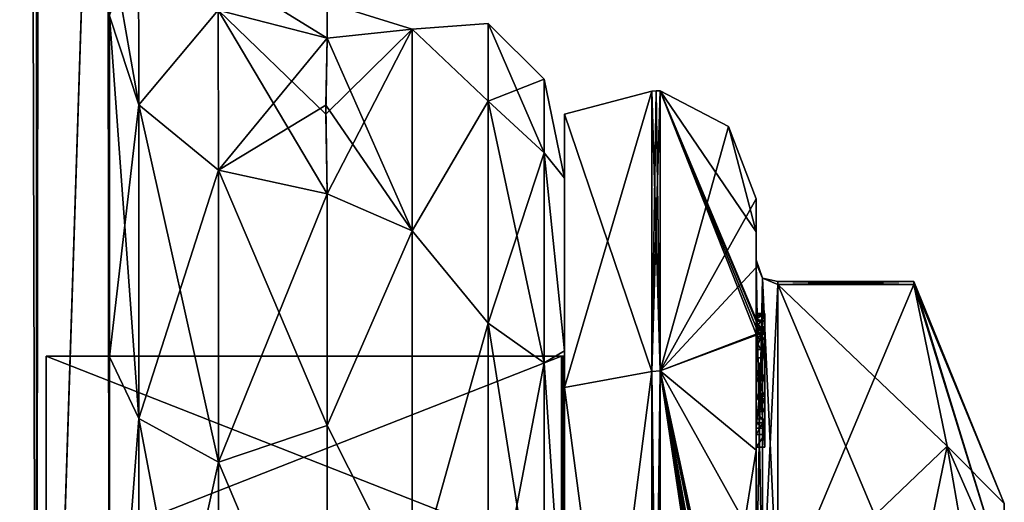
# Model space of a CAD drawing. Extents: x -23 to 470, y -2000 to 0.
# Tile 94 of 246: x 447 to 470, y -1959 to -1948. Entities that reach past the tile are written whole.
import ezdxf

# ---------------------------------------------------------------- set-up
doc = ezdxf.new("R2010")
doc.units = 0
doc.header["$LTSCALE"] = 68.916985
for name, color, linetype in [('585', 7, 'CONTINUOUS'), ('587', 7, 'CONTINUOUS'), ('589', 7, 'CONTINUOUS'), ('595', 7, 'CONTINUOUS'), ('599', 7, 'CONTINUOUS'), ('627', 7, 'CONTINUOUS'), ('628', 7, 'CONTINUOUS'), ('629', 7, 'CONTINUOUS'), ('630', 7, 'CONTINUOUS'), ('642', 7, 'CONTINUOUS'), ('648', 7, 'CONTINUOUS'), ('726', 7, 'CONTINUOUS'), ('727', 7, 'CONTINUOUS'), ('728', 7, 'CONTINUOUS'), ('729', 7, 'CONTINUOUS'), ('730', 7, 'CONTINUOUS'), ('731', 7, 'CONTINUOUS'), ('732', 7, 'CONTINUOUS'), ('733', 7, 'CONTINUOUS'), ('734', 7, 'CONTINUOUS'), ('735', 7, 'CONTINUOUS'), ('736', 7, 'CONTINUOUS'), ('737', 7, 'CONTINUOUS'), ('738', 7, 'CONTINUOUS'), ('739', 7, 'CONTINUOUS'), ('740', 7, 'CONTINUOUS'), ('742', 7, 'CONTINUOUS'), ('792', 7, 'CONTINUOUS'), ('793', 7, 'CONTINUOUS'), ('794', 7, 'CONTINUOUS'), ('795', 7, 'CONTINUOUS'), ('796', 7, 'CONTINUOUS'), ('797', 7, 'CONTINUOUS'), ('798', 7, 'CONTINUOUS'), ('799', 7, 'CONTINUOUS'), ('801', 7, 'CONTINUOUS'), ('802', 7, 'CONTINUOUS'), ('806', 7, 'CONTINUOUS'), ('807', 7, 'CONTINUOUS'), ('808', 7, 'CONTINUOUS'), ('809', 7, 'CONTINUOUS'), ('810', 7, 'CONTINUOUS'), ('811', 7, 'CONTINUOUS'), ('812', 7, 'CONTINUOUS'), ('895', 7, 'CONTINUOUS'), ('901', 7, 'CONTINUOUS')]:
    doc.layers.add(name, color=color, linetype=linetype)

msp = doc.modelspace()

# ---------------------------------------------------------------- linework, layer by layer
at = {"layer": '585', "linetype": 'CONTINUOUS'}
for points in [[(449.55, -1982.865, 81.431), (449.55, -1983.734, 81), (449.55, -1928.15, 82), (449.55, -1982.865, 81.431)], [(449.55, -1928.15, 82), (449.55, -1983.734, 81), (449.55, -1936.979, 79.993), (449.55, -1928.15, 82)], [(449.55, -1980, 82), (449.55, -1982.865, 81.431), (449.55, -1928.15, 82), (449.55, -1980, 82)], [(449.55, -1928.15, -82), (449.55, -1936.98, -79.992), (449.55, -1980, -82), (449.55, -1928.15, -82)], [(449.55, -1936.812, 39.073), (449.55, -1936.98, 43.008), (449.55, -1977.313, 28.505), (449.55, -1936.812, 39.073)], [(449.55, -1943.908, 33.613), (449.55, -1936.812, 39.073), (449.55, -1977.313, 28.505), (449.55, -1943.908, 33.613)], [(449.55, -1936.812, -39.073), (449.55, -1943.908, -33.613), (449.55, -1987.5, -74.5), (449.55, -1936.812, -39.073)], [(449.55, -1936.979, -43.007), (449.55, -1936.812, -39.073), (449.55, -1987.5, -74.5), (449.55, -1936.979, -43.007)], [(449.55, -1986.933, 77.36), (449.55, -1987.5, 74.5), (449.55, -1936.979, 79.993), (449.55, -1986.933, 77.36)], [(449.55, -1936.979, 79.993), (449.55, -1987.5, 74.5), (449.55, -1944.159, 74.304), (449.55, -1936.979, 79.993)], [(449.55, -1986.5, 78.234), (449.55, -1986.933, 77.36), (449.55, -1936.979, 79.993), (449.55, -1986.5, 78.234)], [(449.55, -1985.305, 79.801), (449.55, -1986.5, 78.234), (449.55, -1936.979, 79.993), (449.55, -1985.305, 79.801)], [(449.55, -1983.734, 81), (449.55, -1985.305, 79.801), (449.55, -1936.979, 79.993), (449.55, -1983.734, 81)], [(449.55, -1944.159, -48.696), (449.55, -1936.979, -43.007), (449.55, -1987.5, -74.5), (449.55, -1944.159, -48.696)], [(449.55, -1936.98, 43.008), (449.55, -1944.16, 48.698), (449.55, -1977.313, 28.505), (449.55, -1936.98, 43.008)], [(449.55, -1936.98, -79.992), (449.55, -1944.16, -74.302), (449.55, -1985.305, -79.801), (449.55, -1936.98, -79.992)], [(449.55, -1980, -82), (449.55, -1936.98, -79.992), (449.55, -1982.865, -81.431), (449.55, -1980, -82)], [(449.55, -1982.865, -81.431), (449.55, -1936.98, -79.992), (449.55, -1983.734, -81), (449.55, -1982.865, -81.431)], [(449.55, -1983.734, -81), (449.55, -1936.98, -79.992), (449.55, -1985.305, -79.801), (449.55, -1983.734, -81)], [(449.55, -1947.989, 25.648), (449.55, -1943.908, 33.613), (449.55, -1966.313, 28.431), (449.55, -1947.989, 25.648)], [(449.55, -1966.313, 28.431), (449.55, -1943.908, 33.613), (449.55, -1977.313, 28.505), (449.55, -1966.313, 28.431)], [(449.55, -1943.908, -33.613), (449.55, -1947.99, -25.647), (449.55, -1966.313, -28.431), (449.55, -1943.908, -33.613)], [(449.55, -1987.5, -74.5), (449.55, -1943.908, -33.613), (449.55, -1977.313, -28.505), (449.55, -1987.5, -74.5)], [(449.55, -1977.313, -28.505), (449.55, -1943.908, -33.613), (449.55, -1966.313, -28.431), (449.55, -1977.313, -28.505)], [(449.55, -1987.5, 74.5), (449.55, -1987.5, 24.51), (449.55, -1944.159, 74.304), (449.55, -1987.5, 74.5)], [(449.55, -1944.159, 74.304), (449.55, -1987.5, 24.51), (449.55, -1948.128, 66.083), (449.55, -1944.159, 74.304)], [(449.55, -1948.128, -56.917), (449.55, -1944.159, -48.696), (449.55, -1987.5, -74.5), (449.55, -1948.128, -56.917)], [(449.55, -1948.129, 56.92), (449.55, -1987.5, 24.51), (449.55, -1944.16, 48.698), (449.55, -1948.129, 56.92)], [(449.55, -1944.16, 48.698), (449.55, -1987.5, 24.51), (449.55, -1977.313, 28.505), (449.55, -1944.16, 48.698)], [(449.55, -1944.16, -74.302), (449.55, -1948.129, -66.08), (449.55, -1987.5, -74.5), (449.55, -1944.16, -74.302)], [(449.55, -1985.305, -79.801), (449.55, -1944.16, -74.302), (449.55, -1986.5, -78.234), (449.55, -1985.305, -79.801)], [(449.55, -1986.5, -78.234), (449.55, -1944.16, -74.302), (449.55, -1986.933, -77.36), (449.55, -1986.5, -78.234)], [(449.55, -1986.933, -77.36), (449.55, -1944.16, -74.302), (449.55, -1987.5, -74.5), (449.55, -1986.933, -77.36)], [(449.55, -1948.296, 16.707), (449.55, -1947.989, 25.648), (449.55, -1956.131, 24.267), (449.55, -1948.296, 16.707)], [(449.55, -1956.131, 24.267), (449.55, -1947.989, 25.648), (449.55, -1966.313, 28.431), (449.55, -1956.131, 24.267)], [(449.55, -1947.99, -25.647), (449.55, -1948.296, -16.707), (449.55, -1956.132, -24.267), (449.55, -1947.99, -25.647)], [(449.55, -1966.313, -28.431), (449.55, -1947.99, -25.647), (449.55, -1956.132, -24.267), (449.55, -1966.313, -28.431)], [(449.55, -1948.128, 66.083), (449.55, -1987.5, 24.51), (449.55, -1948.129, 56.92), (449.55, -1948.128, 66.083)], [(449.55, -1948.129, -66.08), (449.55, -1948.128, -56.917), (449.55, -1987.5, -74.5), (449.55, -1948.129, -66.08)]]:
    msp.add_3dface(points, dxfattribs=at)
at = {"layer": '587', "linetype": 'CONTINUOUS'}
for points in [[(460, -1952.022, 4.582), (460, -1955.991, 12.803), (460, -1991.978, 4.581), (460, -1952.022, 4.582)], [(460, -1952.022, -4.581), (460, -1952.022, 4.582), (460, -1991.978, 4.581), (460, -1952.022, -4.581)], [(460, -1955.991, -12.803), (460, -1952.022, -4.581), (460, -1988.009, -12.803), (460, -1955.991, -12.803)], [(460, -1988.009, -12.803), (460, -1952.022, -4.581), (460, -1991.978, -4.582), (460, -1988.009, -12.803)], [(460, -1991.978, -4.582), (460, -1952.022, -4.581), (460, -1991.978, 4.581), (460, -1991.978, -4.582)], [(460, -1955.991, 12.803), (460, -1963.173, 18.494), (460, -1988.009, 12.803), (460, -1955.991, 12.803)], [(460, -1991.978, 4.581), (460, -1955.991, 12.803), (460, -1988.009, 12.803), (460, -1991.978, 4.581)], [(460, -1963.174, -18.494), (460, -1955.991, -12.803), (460, -1980.827, -18.494), (460, -1963.174, -18.494)], [(460, -1980.827, -18.494), (460, -1955.991, -12.803), (460, -1988.009, -12.803), (460, -1980.827, -18.494)]]:
    msp.add_3dface(points, dxfattribs=at)
at = {"layer": '589', "linetype": 'CONTINUOUS'}
for points in [[(456.5, -1948.602, 5.341), (456.5, -1948.602, -5.341), (454.55, -1948, 0), (456.5, -1948.602, 5.341)], [(454.55, -1948, 0), (456.5, -1948.602, -5.341), (454.55, -1948.811, -6.186), (454.55, -1948, 0)], [(454.55, -1948.811, 6.186), (456.5, -1948.602, 5.341), (454.55, -1948, 0), (454.55, -1948.811, 6.186)], [(454.55, -1952.383, 13.826), (456.5, -1948.602, 5.341), (454.518, -1950.554, 10.773), (454.55, -1952.383, 13.826)], [(454.518, -1950.554, 10.773), (456.5, -1948.602, 5.341), (454.55, -1948.811, 6.186), (454.518, -1950.554, 10.773)], [(456.5, -1948.602, -5.341), (456.5, -1953.236, -14.964), (454.55, -1948.811, -6.186), (456.5, -1948.602, -5.341)], [(456.5, -1953.236, 14.964), (456.5, -1948.602, 5.341), (454.55, -1952.383, 13.826), (456.5, -1953.236, 14.964)], [(454.55, -1948.811, -6.186), (456.5, -1953.236, -14.964), (454.516, -1950.345, -10.346), (454.55, -1948.811, -6.186)], [(454.516, -1950.345, -10.346), (456.5, -1953.236, -14.964), (454.55, -1952.383, -13.826), (454.516, -1950.345, -10.346)], [(454.55, -1952.383, -13.826), (456.5, -1953.236, -14.964), (454.55, -1957.708, -19.28), (454.55, -1952.383, -13.826)], [(454.55, -1957.708, 19.28), (456.5, -1953.236, 14.964), (454.55, -1952.383, 13.826), (454.55, -1957.708, 19.28)], [(456.5, -1953.236, -14.964), (456.5, -1961.587, -21.623), (454.55, -1957.708, -19.28), (456.5, -1953.236, -14.964)], [(456.5, -1961.587, 21.623), (456.5, -1953.236, 14.964), (454.55, -1957.708, 19.28), (456.5, -1961.587, 21.623)], [(454.55, -1957.708, -19.28), (456.5, -1961.587, -21.623), (454.55, -1964.474, -22.79), (454.55, -1957.708, -19.28)], [(454.55, -1964.474, 22.79), (456.5, -1961.587, 21.623), (454.55, -1957.708, 19.28), (454.55, -1964.474, 22.79)]]:
    msp.add_3dface(points, dxfattribs=at)
at = {"layer": '595', "linetype": 'CONTINUOUS'}
for points in [[(447.875, -1980, -88.25), (443.3, -1980, -92.825), (447.875, -20, -88.25), (447.875, -1980, -88.25)], [(447.875, -20, -88.25), (443.3, -1980, -92.825), (443.3, -20, -92.825), (447.875, -20, -88.25)], [(449.55, -20, -82), (449.55, -71.85, -82), (447.875, -1980, -88.25), (449.55, -20, -82)], [(449.55, -20, -82), (447.875, -1980, -88.25), (447.875, -20, -88.25), (449.55, -20, -82)], [(449.55, -71.85, -82), (449.55, -1928.15, -82), (447.875, -1980, -88.25), (449.55, -71.85, -82)], [(449.55, -1928.15, -82), (449.55, -1980, -82), (447.875, -1980, -88.25), (449.55, -1928.15, -82)]]:
    msp.add_3dface(points, dxfattribs=at)
at = {"layer": '599', "linetype": 'CONTINUOUS'}
for points in [[(447.875, -20, 88.25), (443.3, -20, 92.825), (447.875, -1980, 88.25), (447.875, -20, 88.25)], [(447.875, -1980, 88.25), (443.3, -20, 92.825), (443.3, -1980, 92.825), (447.875, -1980, 88.25)], [(449.55, -1980, 82), (449.55, -1928.15, 82), (447.875, -20, 88.25), (449.55, -1980, 82)], [(449.55, -1980, 82), (447.875, -20, 88.25), (447.875, -1980, 88.25), (449.55, -1980, 82)]]:
    msp.add_3dface(points, dxfattribs=at)
at = {"layer": '627', "linetype": 'CONTINUOUS'}
for points in [[(449.55, -1956.132, -24.267), (449.55, -1948.296, -16.707), (450.221, -1957.552, -22.213), (449.55, -1956.132, -24.267)], [(450.221, -1957.552, -22.213), (449.55, -1948.296, -16.707), (450.221, -1950.341, -15.266), (450.221, -1957.552, -22.213)], [(450.221, -1957.552, -22.213), (450.221, -1950.341, -15.266), (452.055, -1958.551, -20.678), (450.221, -1957.552, -22.213)], [(452.055, -1958.551, -20.678), (450.221, -1950.341, -15.266), (452.055, -1951.838, -14.211), (452.055, -1958.551, -20.678)], [(454.55, -1952.383, -13.826), (454.55, -1957.708, -19.28), (452.055, -1951.838, -14.211), (454.55, -1952.383, -13.826)], [(454.55, -1957.708, -19.28), (452.055, -1958.551, -20.678), (452.055, -1951.838, -14.211), (454.55, -1957.708, -19.28)], [(449.55, -1966.313, -28.431), (449.55, -1956.132, -24.267), (450.221, -1957.552, -22.213), (449.55, -1966.313, -28.431)], [(450.221, -1966.827, -25.989), (449.55, -1966.313, -28.431), (450.221, -1957.552, -22.213), (450.221, -1966.827, -25.989)], [(450.221, -1966.827, -25.989), (450.221, -1957.552, -22.213), (452.055, -1967.185, -24.192), (450.221, -1966.827, -25.989)], [(452.055, -1967.185, -24.192), (450.221, -1957.552, -22.213), (452.055, -1958.551, -20.678), (452.055, -1967.185, -24.192)], [(454.55, -1957.708, -19.28), (454.55, -1964.474, -22.79), (452.055, -1958.551, -20.678), (454.55, -1957.708, -19.28)], [(454.55, -1964.474, -22.79), (452.055, -1967.185, -24.192), (452.055, -1958.551, -20.678), (454.55, -1964.474, -22.79)]]:
    msp.add_3dface(points, dxfattribs=at)
at = {"layer": '628', "linetype": 'CONTINUOUS'}
for points in [[(449.55, -1948.296, 16.707), (449.55, -1956.131, 24.267), (450.221, -1950.341, 15.266), (449.55, -1948.296, 16.707)], [(450.221, -1950.341, 15.266), (449.55, -1956.131, 24.267), (450.221, -1957.552, 22.213), (450.221, -1950.341, 15.266)], [(450.221, -1950.341, 15.266), (450.221, -1957.552, 22.213), (452.055, -1951.838, 14.211), (450.221, -1950.341, 15.266)], [(452.055, -1951.838, 14.211), (450.221, -1957.552, 22.213), (452.055, -1958.551, 20.678), (452.055, -1951.838, 14.211)], [(454.55, -1952.383, 13.826), (452.055, -1951.838, 14.211), (452.055, -1958.551, 20.678), (454.55, -1952.383, 13.826)], [(454.55, -1957.708, 19.28), (454.55, -1952.383, 13.826), (452.055, -1958.551, 20.678), (454.55, -1957.708, 19.28)], [(449.55, -1956.131, 24.267), (449.55, -1966.313, 28.431), (450.221, -1957.552, 22.213), (449.55, -1956.131, 24.267)], [(450.221, -1957.552, 22.213), (449.55, -1966.313, 28.431), (450.221, -1966.827, 25.989), (450.221, -1957.552, 22.213)], [(450.221, -1957.552, 22.213), (450.221, -1966.827, 25.989), (452.055, -1958.551, 20.678), (450.221, -1957.552, 22.213)], [(454.55, -1964.474, 22.79), (454.55, -1957.708, 19.28), (452.055, -1958.551, 20.678), (454.55, -1964.474, 22.79)], [(452.055, -1958.551, 20.678), (450.221, -1966.827, 25.989), (452.055, -1967.185, 24.192), (452.055, -1958.551, 20.678)], [(454.55, -1964.474, 22.79), (452.055, -1958.551, 20.678), (452.055, -1967.185, 24.192), (454.55, -1964.474, 22.79)]]:
    msp.add_3dface(points, dxfattribs=at)
at = {"layer": '629', "linetype": 'CONTINUOUS'}
for points in [[(454.55, -1948.811, 6.186), (452.637, -1947.619, 0), (452.05, -1948.164, 6.358), (454.55, -1948.811, 6.186)], [(454.55, -1948.811, 6.186), (454.55, -1948, 0), (452.637, -1947.619, 0), (454.55, -1948.811, 6.186)], [(454.55, -1948, 0), (454.55, -1948.811, -6.186), (452.05, -1948.164, -6.358), (454.55, -1948, 0)]]:
    msp.add_3dface(points, dxfattribs=at)
at = {"layer": '630', "linetype": 'CONTINUOUS'}
for points in [[(456.5, -1948.602, -5.341), (456.5, -1948.602, 5.341), (458.248, -1948.468, 0), (456.5, -1948.602, -5.341)], [(456.5, -1948.602, -5.341), (458.248, -1948.468, 0), (458.248, -1950.259, -9.005), (456.5, -1948.602, -5.341)], [(456.5, -1948.602, 5.341), (458.248, -1950.259, 9.005), (458.248, -1948.468, 0), (456.5, -1948.602, 5.341)], [(456.5, -1953.236, -14.964), (456.5, -1948.602, -5.341), (458.248, -1950.259, -9.005), (456.5, -1953.236, -14.964)], [(456.5, -1948.602, 5.341), (456.5, -1953.236, 14.964), (458.248, -1950.259, 9.005), (456.5, -1948.602, 5.341)], [(458.248, -1948.468, 0), (459.531, -1951.444, -8.515), (458.248, -1950.259, -9.005), (458.248, -1948.468, 0)], [(458.248, -1950.259, 9.005), (459.531, -1949.75, 0), (458.248, -1948.468, 0), (458.248, -1950.259, 9.005)], [(459.531, -1949.75, 0), (459.531, -1951.444, -8.515), (458.248, -1948.468, 0), (459.531, -1949.75, 0)], [(459.531, -1951.444, 8.515), (459.531, -1949.75, 0), (458.248, -1950.259, 9.005), (459.531, -1951.444, 8.515)], [(460, -1952.022, 4.582), (460, -1952.022, -4.581), (459.531, -1949.75, 0), (460, -1952.022, 4.582)], [(459.531, -1951.444, 8.515), (460, -1952.022, 4.582), (459.531, -1949.75, 0), (459.531, -1951.444, 8.515)], [(459.531, -1949.75, 0), (460, -1952.022, -4.581), (459.531, -1951.444, -8.515), (459.531, -1949.75, 0)], [(456.5, -1953.236, -14.964), (458.248, -1950.259, -9.005), (458.248, -1955.36, -16.64), (456.5, -1953.236, -14.964)], [(456.5, -1953.236, 14.964), (458.248, -1955.36, 16.64), (458.248, -1950.259, 9.005), (456.5, -1953.236, 14.964)], [(458.248, -1950.259, -9.005), (459.531, -1956.267, -15.733), (458.248, -1955.36, -16.64), (458.248, -1950.259, -9.005)], [(459.531, -1951.444, -8.515), (459.531, -1956.267, -15.733), (458.248, -1950.259, -9.005), (459.531, -1951.444, -8.515)], [(458.248, -1955.36, 16.64), (459.531, -1951.444, 8.515), (458.248, -1950.259, 9.005), (458.248, -1955.36, 16.64)], [(459.531, -1956.267, 15.733), (459.531, -1951.444, 8.515), (458.248, -1955.36, 16.64), (459.531, -1956.267, 15.733)], [(460, -1955.991, 12.803), (460, -1952.022, 4.582), (459.531, -1951.444, 8.515), (460, -1955.991, 12.803)], [(459.531, -1956.267, 15.733), (460, -1955.991, 12.803), (459.531, -1951.444, 8.515), (459.531, -1956.267, 15.733)], [(460, -1952.022, -4.581), (460, -1955.991, -12.803), (459.531, -1951.444, -8.515), (460, -1952.022, -4.581)], [(459.531, -1951.444, -8.515), (460, -1955.991, -12.803), (459.531, -1956.267, -15.733), (459.531, -1951.444, -8.515)], [(456.5, -1961.587, -21.623), (456.5, -1953.236, -14.964), (458.248, -1955.36, -16.64), (456.5, -1961.587, -21.623)], [(456.5, -1953.236, 14.964), (456.5, -1961.587, 21.623), (458.248, -1955.36, 16.64), (456.5, -1953.236, 14.964)], [(456.5, -1961.587, -21.623), (458.248, -1955.36, -16.64), (458.248, -1962.995, -21.741), (456.5, -1961.587, -21.623)], [(456.5, -1961.587, 21.623), (458.248, -1962.995, 21.741), (458.248, -1955.36, 16.64), (456.5, -1961.587, 21.623)], [(458.248, -1955.36, -16.64), (459.531, -1963.485, -20.556), (458.248, -1962.995, -21.741), (458.248, -1955.36, -16.64)], [(459.531, -1956.267, -15.733), (459.531, -1963.485, -20.556), (458.248, -1955.36, -16.64), (459.531, -1956.267, -15.733)], [(458.248, -1962.995, 21.741), (459.531, -1956.267, 15.733), (458.248, -1955.36, 16.64), (458.248, -1962.995, 21.741)], [(460, -1963.173, 18.494), (460, -1955.991, 12.803), (459.531, -1956.267, 15.733), (460, -1963.173, 18.494)], [(460, -1955.991, -12.803), (460, -1963.174, -18.494), (459.531, -1956.267, -15.733), (460, -1955.991, -12.803)], [(459.531, -1963.485, 20.556), (459.531, -1956.267, 15.733), (458.248, -1962.995, 21.741), (459.531, -1963.485, 20.556)], [(459.531, -1963.485, 20.556), (460, -1963.173, 18.494), (459.531, -1956.267, 15.733), (459.531, -1963.485, 20.556)], [(459.531, -1956.267, -15.733), (460, -1963.174, -18.494), (459.531, -1963.485, -20.556), (459.531, -1956.267, -15.733)]]:
    msp.add_3dface(points, dxfattribs=at)
at = {"layer": '642', "linetype": 'CONTINUOUS'}
for points in [[(450.221, -1950.341, -15.266), (449.55, -1948.296, -16.707), (450.22, -1946.395, -6.83), (450.221, -1950.341, -15.266)], [(450.221, -1950.341, -15.266), (450.22, -1946.395, -6.83), (452.05, -1948.164, -6.358), (450.221, -1950.341, -15.266)], [(452.055, -1951.838, -14.211), (450.221, -1950.341, -15.266), (452.05, -1948.164, -6.358), (452.055, -1951.838, -14.211)], [(454.55, -1948.811, -6.186), (452.055, -1951.838, -14.211), (452.05, -1948.164, -6.358), (454.55, -1948.811, -6.186)], [(454.55, -1948.811, -6.186), (454.516, -1950.345, -10.346), (452.055, -1951.838, -14.211), (454.55, -1948.811, -6.186)], [(454.516, -1950.345, -10.346), (454.55, -1952.383, -13.826), (452.055, -1951.838, -14.211), (454.516, -1950.345, -10.346)]]:
    msp.add_3dface(points, dxfattribs=at)
at = {"layer": '648', "linetype": 'CONTINUOUS'}
for points in [[(449.527, -1946.367, 12.9), (449.55, -1948.296, 16.707), (450.221, -1950.341, 15.266), (449.527, -1946.367, 12.9)], [(449.527, -1946.367, 12.9), (450.221, -1950.341, 15.266), (450.22, -1946.395, 6.83), (449.527, -1946.367, 12.9)], [(450.221, -1950.341, 15.266), (452.05, -1948.164, 6.358), (450.22, -1946.395, 6.83), (450.221, -1950.341, 15.266)], [(450.221, -1950.341, 15.266), (452.055, -1951.838, 14.211), (452.05, -1948.164, 6.358), (450.221, -1950.341, 15.266)], [(454.55, -1952.383, 13.826), (454.518, -1950.554, 10.773), (452.05, -1948.164, 6.358), (454.55, -1952.383, 13.826)], [(452.055, -1951.838, 14.211), (454.55, -1952.383, 13.826), (452.05, -1948.164, 6.358), (452.055, -1951.838, 14.211)], [(454.518, -1950.554, 10.773), (454.55, -1948.811, 6.186), (452.05, -1948.164, 6.358), (454.518, -1950.554, 10.773)]]:
    msp.add_3dface(points, dxfattribs=at)
at = {"layer": '726', "linetype": 'CONTINUOUS'}
for points in [[(464.9, -1961.907, -14.418), (464.9, -1954.467, -1.532), (468.023, -1961.907, -14.418), (464.9, -1961.907, -14.418)], [(468.023, -1961.907, -14.418), (464.9, -1954.467, -1.532), (468.786, -1958.187, -7.975), (468.023, -1961.907, -14.418)], [(468.786, -1958.187, -7.975), (464.9, -1954.467, -1.532), (468.023, -1954.467, -1.532), (468.786, -1958.187, -7.975)]]:
    msp.add_3dface(points, dxfattribs=at)
at = {"layer": '727', "linetype": 'CONTINUOUS'}
for points in [[(464.9, -1954.467, 1.532), (464.9, -1961.907, 14.418), (468.023, -1954.467, 1.532), (464.9, -1954.467, 1.532)], [(468.023, -1954.467, 1.532), (464.9, -1961.907, 14.418), (468.786, -1958.187, 7.975), (468.023, -1954.467, 1.532)], [(468.786, -1958.187, 7.975), (464.9, -1961.907, 14.418), (468.023, -1961.907, 14.418), (468.786, -1958.187, 7.975)]]:
    msp.add_3dface(points, dxfattribs=at)
at = {"layer": '728', "linetype": 'CONTINUOUS'}
for points in [[(464.4, -1952.5), (464.4, -1954.08, 7.69), (464.4, -1953.257, -5.382), (464.4, -1952.5)], [(464.4, -1953.257, -5.382), (464.4, -1954.08, 7.69), (464.4, -1953.9, 0.012), (464.4, -1953.257, -5.382)], [(464.4, -1955.268, -10.015), (464.4, -1953.257, -5.382), (464.4, -1955.133, -9.552), (464.4, -1955.268, -10.015)], [(464.4, -1955.133, -9.552), (464.4, -1953.257, -5.382), (464.4, -1953.979, -1.686), (464.4, -1955.133, -9.552)], [(464.4, -1953.979, -1.686), (464.4, -1953.257, -5.382), (464.4, -1953.9, 0.012), (464.4, -1953.979, -1.686)], [(464.4, -1953.9, 0.012), (464.4, -1954.08, 7.69), (464.4, -1953.979, 1.686), (464.4, -1953.9, 0.012)], [(464.4, -1957.915, -8.604), (464.4, -1957.561, -8.194), (464.4, -1953.979, -1.686), (464.4, -1957.915, -8.604)], [(464.4, -1961.529, -14.764), (464.4, -1957.915, -8.604), (464.4, -1953.979, -1.686), (464.4, -1961.529, -14.764)], [(464.4, -1954.08, 7.69), (464.4, -1958.278, 13.855), (464.4, -1953.979, 1.686), (464.4, -1954.08, 7.69)], [(464.4, -1953.979, 1.686), (464.4, -1958.278, 13.855), (464.4, -1961.529, 14.764), (464.4, -1953.979, 1.686)], [(464.4, -1955.187, -9.097), (464.4, -1955.133, -9.552), (464.4, -1953.979, -1.686), (464.4, -1955.187, -9.097)], [(464.4, -1955.454, -8.634), (464.4, -1955.187, -9.097), (464.4, -1953.979, -1.686), (464.4, -1955.454, -8.634)], [(464.4, -1955.966, -8.23), (464.4, -1955.454, -8.634), (464.4, -1953.979, -1.686), (464.4, -1955.966, -8.23)], [(464.4, -1956.563, -7.993), (464.4, -1955.966, -8.23), (464.4, -1953.979, -1.686), (464.4, -1956.563, -7.993)], [(464.4, -1957.095, -7.988), (464.4, -1956.563, -7.993), (464.4, -1953.979, -1.686), (464.4, -1957.095, -7.988)], [(464.4, -1957.561, -8.194), (464.4, -1957.095, -7.988), (464.4, -1953.979, -1.686), (464.4, -1957.561, -8.194)], [(464.4, -1955.454, -9.579), (464.4, -1955.514, -9.204), (464.4, -1955.578, -9.948), (464.4, -1955.454, -9.579)], [(464.4, -1955.514, -9.204), (464.4, -1955.747, -8.855), (464.4, -1955.578, -9.948), (464.4, -1955.514, -9.204)], [(464.4, -1955.747, -8.855), (464.4, -1955.701, -10.162), (464.4, -1955.578, -9.948), (464.4, -1955.747, -8.855)], [(464.4, -1955.635, -10.603), (464.4, -1958.211, -9.116), (464.4, -1960.414, -15.685), (464.4, -1955.635, -10.603)], [(464.4, -1957.773, -8.966), (464.4, -1955.701, -10.162), (464.4, -1957.65, -8.752), (464.4, -1957.773, -8.966)], [(464.4, -1957.65, -8.752), (464.4, -1955.701, -10.162), (464.4, -1957.385, -8.46), (464.4, -1957.65, -8.752)], [(464.4, -1957.385, -8.46), (464.4, -1955.701, -10.162), (464.4, -1957.035, -8.329), (464.4, -1957.385, -8.46)], [(464.4, -1957.035, -8.329), (464.4, -1955.701, -10.162), (464.4, -1956.616, -8.356), (464.4, -1957.035, -8.329)], [(464.4, -1956.616, -8.356), (464.4, -1955.701, -10.162), (464.4, -1956.151, -8.55), (464.4, -1956.616, -8.356)], [(464.4, -1956.151, -8.55), (464.4, -1955.701, -10.162), (464.4, -1955.747, -8.855), (464.4, -1956.151, -8.55)], [(464.4, -1958.211, -9.116), (464.4, -1957.915, -8.604), (464.4, -1961.529, -14.764), (464.4, -1958.211, -9.116)], [(464.4, -1960.414, -15.685), (464.4, -1958.211, -9.116), (464.4, -1961.529, -14.764), (464.4, -1960.414, -15.685)], [(464.4, -1958.278, 13.855), (464.4, -1964.48, 17.992), (464.4, -1961.529, 14.764), (464.4, -1958.278, 13.855)]]:
    msp.add_3dface(points, dxfattribs=at)
at = {"layer": '729', "linetype": 'CONTINUOUS'}
for points in [[(460, -1956.111), (460, -1960.764, 11.235), (460, -1950.556), (460, -1956.111)], [(460, -1950.556), (460, -1960.764, 11.235), (460, -1956.837, 15.164), (460, -1950.556)], [(460, -1956.837, -15.164), (460, -1956.111), (460, -1950.556), (460, -1956.837, -15.164)], [(460, -1960.764, -11.235), (460, -1956.111), (460, -1956.837, -15.164), (460, -1960.764, -11.235)], [(460, -1960.764, 11.235), (460, -1972, 15.889), (460, -1956.837, 15.164), (460, -1960.764, 11.235)], [(460, -1956.837, 15.164), (460, -1972, 15.889), (460, -1972, 21.444), (460, -1956.837, 15.164)], [(460, -1972, -15.889), (460, -1960.764, -11.235), (460, -1956.837, -15.164), (460, -1972, -15.889)], [(460, -1972, -21.444), (460, -1972, -15.889), (460, -1956.837, -15.164), (460, -1972, -21.444)]]:
    msp.add_3dface(points, dxfattribs=at)
at = {"layer": '730', "linetype": 'CONTINUOUS'}
for points in [[(448.1, -1956.115), (448.1, -1960.768, -11.232), (448.1, -1987.885), (448.1, -1956.115)], [(448.1, -1956.115), (448.1, -1987.885), (448.1, -1983.232, 11.232), (448.1, -1956.115)], [(448.1, -1956.115), (448.1, -1983.232, 11.232), (448.1, -1960.768, 11.232), (448.1, -1956.115)]]:
    msp.add_3dface(points, dxfattribs=at)
at = {"layer": '731', "linetype": 'CONTINUOUS'}
for points in [[(448.1, -1960.768, -11.232), (448.1, -1956.115), (459.934, -1960.768, -11.232), (448.1, -1960.768, -11.232)], [(459.934, -1960.768, -11.232), (448.1, -1956.115), (459.934, -1956.115), (459.934, -1960.768, -11.232)]]:
    msp.add_3dface(points, dxfattribs=at)
at = {"layer": '732', "linetype": 'CONTINUOUS'}
for points in [[(459.934, -1956.115), (448.1, -1956.115), (448.1, -1960.768, 11.232), (459.934, -1956.115)], [(459.934, -1956.115), (448.1, -1960.768, 11.232), (459.934, -1960.768, 11.232), (459.934, -1956.115)]]:
    msp.add_3dface(points, dxfattribs=at)
at = {"layer": '733', "linetype": 'CONTINUOUS'}
for points in [[(462.195, -1950.017), (462.195, -1956.456, 15.544), (463.769, -1950.84), (462.195, -1950.017)], [(462.195, -1956.456, 15.544), (464.4, -1952.5), (463.769, -1950.84), (462.195, -1956.456, 15.544)], [(464.4, -1954.08, 7.69), (464.4, -1952.5), (462.195, -1956.456, 15.544), (464.4, -1954.08, 7.69)], [(464.4, -1958.278, 13.855), (464.4, -1954.08, 7.69), (462.195, -1956.456, 15.544), (464.4, -1958.278, 13.855)], [(462.195, -1972, 21.983), (464.4, -1958.278, 13.855), (462.195, -1956.456, 15.544), (462.195, -1972, 21.983)], [(464.4, -1964.48, 17.992), (464.4, -1958.278, 13.855), (462.195, -1972, 21.983), (464.4, -1964.48, 17.992)]]:
    msp.add_3dface(points, dxfattribs=at)
at = {"layer": '734', "linetype": 'CONTINUOUS'}
for points in [[(464.4, -1953.257, -5.382), (464.4, -1955.268, -10.015), (462.195, -1950.017), (464.4, -1953.257, -5.382)], [(464.4, -1953.257, -5.382), (462.195, -1950.017), (463.769, -1950.84), (464.4, -1953.257, -5.382)], [(462.195, -1950.017), (464.4, -1955.268, -10.015), (464.4, -1955.288, -10.053), (462.195, -1950.017)], [(464.4, -1955.31, -10.091), (462.195, -1950.017), (464.4, -1955.288, -10.053), (464.4, -1955.31, -10.091)], [(462.195, -1950.017), (464.4, -1955.31, -10.091), (464.4, -1955.461, -10.354), (462.195, -1950.017)], [(462.195, -1956.456, -15.544), (462.195, -1950.017), (464.4, -1955.613, -10.616), (462.195, -1956.456, -15.544)], [(464.4, -1955.613, -10.616), (462.195, -1950.017), (464.4, -1955.461, -10.354), (464.4, -1955.613, -10.616)], [(464.4, -1952.5), (464.4, -1953.257, -5.382), (463.769, -1950.84), (464.4, -1952.5)], [(464.4, -1955.624, -10.61), (462.195, -1956.456, -15.544), (464.4, -1955.613, -10.616), (464.4, -1955.624, -10.61)], [(464.4, -1955.635, -10.603), (462.195, -1956.456, -15.544), (464.4, -1955.624, -10.61), (464.4, -1955.635, -10.603)], [(464.4, -1955.635, -10.603), (464.4, -1960.414, -15.685), (462.195, -1956.456, -15.544), (464.4, -1955.635, -10.603)], [(464.4, -1960.414, -15.685), (464.4, -1966.674, -18.759), (462.195, -1956.456, -15.544), (464.4, -1960.414, -15.685)], [(462.195, -1956.456, -15.544), (464.4, -1966.674, -18.759), (464.374, -1966.674, -19.134), (462.195, -1956.456, -15.544)], [(462.195, -1956.456, -15.544), (464.4, -1970.56, -19.447), (464.4, -1970.884, -19.5), (462.195, -1956.456, -15.544)], [(464.4, -1970.56, -19.447), (462.195, -1956.456, -15.544), (464.399, -1970.227, -19.5), (464.4, -1970.56, -19.447)], [(462.195, -1972, -21.983), (462.195, -1956.456, -15.544), (464.4, -1971.249, -19.5), (462.195, -1972, -21.983)], [(464.4, -1971.249, -19.5), (462.195, -1956.456, -15.544), (464.4, -1971.067, -19.5), (464.4, -1971.249, -19.5)], [(464.4, -1971.067, -19.5), (462.195, -1956.456, -15.544), (464.4, -1970.884, -19.5), (464.4, -1971.067, -19.5)], [(464.399, -1970.227, -19.5), (462.195, -1956.456, -15.544), (464.394, -1969.404, -19.5), (464.399, -1970.227, -19.5)], [(464.394, -1969.404, -19.5), (462.195, -1956.456, -15.544), (464.383, -1968.594, -19.5), (464.394, -1969.404, -19.5)], [(464.383, -1968.594, -19.5), (462.195, -1956.456, -15.544), (464.32, -1967.021, -19.5), (464.383, -1968.594, -19.5)], [(464.32, -1967.021, -19.5), (462.195, -1956.456, -15.544), (464.296, -1966.674, -19.5), (464.32, -1967.021, -19.5)], [(464.296, -1966.674, -19.5), (462.195, -1956.456, -15.544), (464.374, -1966.674, -19.134), (464.296, -1966.674, -19.5)]]:
    msp.add_3dface(points, dxfattribs=at)
at = {"layer": '735', "linetype": 'CONTINUOUS'}
for points in [[(462.009, -1956.465, -15.535), (460, -1950.556), (462.009, -1950.03, 0), (462.009, -1956.465, -15.535)], [(460, -1956.837, -15.164), (460, -1950.556), (462.009, -1956.465, -15.535), (460, -1956.837, -15.164)], [(462.009, -1972, -21.97), (460, -1956.837, -15.164), (462.009, -1956.465, -15.535), (462.009, -1972, -21.97)], [(460, -1972, -21.444), (460, -1956.837, -15.164), (462.009, -1972, -21.97), (460, -1972, -21.444)]]:
    msp.add_3dface(points, dxfattribs=at)
at = {"layer": '736', "linetype": 'CONTINUOUS'}
for points in [[(460, -1950.556), (460, -1956.837, 15.164), (462.009, -1950.03, 0), (460, -1950.556)], [(462.009, -1950.03, 0), (460, -1956.837, 15.164), (462.009, -1956.465, 15.535), (462.009, -1950.03, 0)], [(460, -1956.837, 15.164), (460, -1972, 21.444), (462.009, -1956.465, 15.535), (460, -1956.837, 15.164)], [(462.009, -1956.465, 15.535), (460, -1972, 21.444), (462.009, -1972, 21.97), (462.009, -1956.465, 15.535)]]:
    msp.add_3dface(points, dxfattribs=at)
at = {"layer": '737', "linetype": 'CONTINUOUS'}
for points in [[(460, -1960.764, 11.235), (460, -1956.111), (459.934, -1960.768, 11.232), (460, -1960.764, 11.235)], [(459.934, -1960.768, 11.232), (460, -1956.111), (459.967, -1956.114), (459.934, -1960.768, 11.232)], [(459.934, -1956.115), (459.934, -1960.768, 11.232), (459.967, -1956.114), (459.934, -1956.115)]]:
    msp.add_3dface(points, dxfattribs=at)
at = {"layer": '738', "linetype": 'CONTINUOUS'}
for points in [[(460, -1956.111), (460, -1960.764, -11.235), (459.967, -1956.114), (460, -1956.111)], [(460, -1960.764, -11.235), (459.934, -1956.115), (459.967, -1956.114), (460, -1960.764, -11.235)], [(460, -1960.764, -11.235), (459.934, -1960.768, -11.232), (459.934, -1956.115), (460, -1960.764, -11.235)]]:
    msp.add_3dface(points, dxfattribs=at)
at = {"layer": '739', "linetype": 'CONTINUOUS'}
for points in [[(462.009, -1956.465, 15.535), (462.195, -1950.017), (462.102, -1950.015, 0), (462.009, -1956.465, 15.535)], [(462.009, -1950.03, 0), (462.009, -1956.465, 15.535), (462.102, -1950.015, 0), (462.009, -1950.03, 0)], [(462.195, -1956.456, 15.544), (462.195, -1950.017), (462.009, -1956.465, 15.535), (462.195, -1956.456, 15.544)], [(462.195, -1972, 21.983), (462.195, -1956.456, 15.544), (462.009, -1972, 21.97), (462.195, -1972, 21.983)], [(462.195, -1956.456, 15.544), (462.009, -1956.465, 15.535), (462.009, -1972, 21.97), (462.195, -1956.456, 15.544)]]:
    msp.add_3dface(points, dxfattribs=at)
at = {"layer": '740', "linetype": 'CONTINUOUS'}
for points in [[(462.195, -1956.456, -15.544), (462.009, -1950.03, 0), (462.102, -1950.015, 0), (462.195, -1956.456, -15.544)], [(462.195, -1956.456, -15.544), (462.009, -1956.465, -15.535), (462.009, -1950.03, 0), (462.195, -1956.456, -15.544)], [(462.195, -1950.017), (462.195, -1956.456, -15.544), (462.102, -1950.015, 0), (462.195, -1950.017)], [(462.195, -1956.456, -15.544), (462.195, -1972, -21.983), (462.009, -1956.465, -15.535), (462.195, -1956.456, -15.544)], [(462.195, -1972, -21.983), (462.009, -1972, -21.97), (462.009, -1956.465, -15.535), (462.195, -1972, -21.983)]]:
    msp.add_3dface(points, dxfattribs=at)
at = {"layer": '742', "linetype": 'CONTINUOUS'}
for points in [[(470.1, -1959.5), (470.1, -1961.175, -6.249), (468.023, -1954.4), (470.1, -1959.5)], [(468.023, -1954.467, 1.532), (470.1, -1959.5), (468.023, -1954.4), (468.023, -1954.467, 1.532)], [(470.1, -1961.175, -6.249), (468.023, -1954.467, -1.532), (468.023, -1954.4), (470.1, -1961.175, -6.249)], [(470.1, -1959.5), (468.023, -1954.467, 1.532), (468.786, -1958.187, 7.975), (470.1, -1959.5)], [(470.1, -1961.175, -6.249), (468.786, -1958.187, -7.975), (468.023, -1954.467, -1.532), (470.1, -1961.175, -6.249)], [(470.1, -1961.175, 6.249), (468.786, -1958.187, 7.975), (468.023, -1961.907, 14.418), (470.1, -1961.175, 6.249)], [(470.1, -1965.751, -10.825), (468.023, -1961.907, -14.418), (468.786, -1958.187, -7.975), (470.1, -1965.751, -10.825)], [(470.1, -1961.175, 6.249), (470.1, -1959.5), (468.786, -1958.187, 7.975), (470.1, -1961.175, 6.249)], [(470.1, -1961.175, -6.249), (470.1, -1965.751, -10.825), (468.786, -1958.187, -7.975), (470.1, -1961.175, -6.249)]]:
    msp.add_3dface(points, dxfattribs=at)
at = {"layer": '792', "linetype": 'CONTINUOUS'}
for points in [[(464.6, -1955.136, -9.59), (464.6, -1955.613, -10.616), (464.6, -1955.31, -10.091), (464.6, -1955.136, -9.59)], [(464.6, -1955.613, -10.616), (464.6, -1955.136, -9.59), (464.6, -1955.578, -9.948), (464.6, -1955.613, -10.616)], [(464.6, -1955.136, -9.59), (464.6, -1955.187, -9.097), (464.6, -1955.578, -9.948), (464.6, -1955.136, -9.59)], [(464.6, -1955.187, -9.097), (464.6, -1955.431, -8.659), (464.6, -1955.514, -9.204), (464.6, -1955.187, -9.097)], [(464.6, -1955.578, -9.948), (464.6, -1955.187, -9.097), (464.6, -1955.453, -9.57), (464.6, -1955.578, -9.948)], [(464.6, -1955.453, -9.57), (464.6, -1955.187, -9.097), (464.6, -1955.514, -9.204), (464.6, -1955.453, -9.57)], [(464.6, -1955.431, -8.659), (464.6, -1955.966, -8.23), (464.6, -1955.724, -8.879), (464.6, -1955.431, -8.659)], [(464.6, -1955.514, -9.204), (464.6, -1955.431, -8.659), (464.6, -1955.724, -8.879), (464.6, -1955.514, -9.204)], [(464.6, -1955.701, -10.162), (464.6, -1955.613, -10.616), (464.6, -1955.578, -9.948), (464.6, -1955.701, -10.162)], [(464.6, -1958.211, -9.116), (464.6, -1955.613, -10.616), (464.6, -1957.773, -8.966), (464.6, -1958.211, -9.116)], [(464.6, -1955.613, -10.616), (464.6, -1955.701, -10.162), (464.6, -1957.773, -8.966), (464.6, -1955.613, -10.616)], [(464.6, -1955.724, -8.879), (464.6, -1955.966, -8.23), (464.6, -1956.151, -8.55), (464.6, -1955.724, -8.879)], [(464.6, -1955.966, -8.23), (464.6, -1956.59, -7.986), (464.6, -1956.151, -8.55), (464.6, -1955.966, -8.23)], [(464.6, -1956.151, -8.55), (464.6, -1956.59, -7.986), (464.6, -1956.646, -8.348), (464.6, -1956.151, -8.55)], [(464.6, -1956.59, -7.986), (464.6, -1957.095, -7.988), (464.6, -1957.035, -8.329), (464.6, -1956.59, -7.986)], [(464.6, -1956.646, -8.348), (464.6, -1956.59, -7.986), (464.6, -1957.035, -8.329), (464.6, -1956.646, -8.348)], [(464.6, -1957.035, -8.329), (464.6, -1957.095, -7.988), (464.6, -1957.386, -8.46), (464.6, -1957.035, -8.329)], [(464.6, -1957.095, -7.988), (464.6, -1957.553, -8.187), (464.6, -1957.386, -8.46), (464.6, -1957.095, -7.988)], [(464.6, -1957.386, -8.46), (464.6, -1957.553, -8.187), (464.6, -1957.65, -8.752), (464.6, -1957.386, -8.46)], [(464.6, -1957.553, -8.187), (464.6, -1957.915, -8.604), (464.6, -1957.773, -8.966), (464.6, -1957.553, -8.187)], [(464.6, -1957.65, -8.752), (464.6, -1957.553, -8.187), (464.6, -1957.773, -8.966), (464.6, -1957.65, -8.752)], [(464.6, -1957.915, -8.604), (464.6, -1958.211, -9.116), (464.6, -1957.773, -8.966), (464.6, -1957.915, -8.604)]]:
    msp.add_3dface(points, dxfattribs=at)
at = {"layer": '793', "linetype": 'CONTINUOUS'}
for points in [[(464.4, -1957.915, -8.604), (464.4, -1958.211, -9.116), (464.6, -1957.915, -8.604), (464.4, -1957.915, -8.604)], [(464.4, -1958.211, -9.116), (464.6, -1958.211, -9.116), (464.6, -1957.915, -8.604), (464.4, -1958.211, -9.116)]]:
    msp.add_3dface(points, dxfattribs=at)
at = {"layer": '794', "linetype": 'CONTINUOUS'}
for points in [[(464.4, -1957.095, -7.988), (464.4, -1957.561, -8.194), (464.6, -1957.095, -7.988), (464.4, -1957.095, -7.988)], [(464.4, -1957.561, -8.194), (464.6, -1957.553, -8.187), (464.6, -1957.095, -7.988), (464.4, -1957.561, -8.194)], [(464.4, -1957.561, -8.194), (464.4, -1957.915, -8.604), (464.6, -1957.553, -8.187), (464.4, -1957.561, -8.194)], [(464.4, -1957.915, -8.604), (464.6, -1957.915, -8.604), (464.6, -1957.553, -8.187), (464.4, -1957.915, -8.604)]]:
    msp.add_3dface(points, dxfattribs=at)
at = {"layer": '795', "linetype": 'CONTINUOUS'}
for points in [[(464.4, -1955.966, -8.23), (464.4, -1956.563, -7.993), (464.6, -1955.966, -8.23), (464.4, -1955.966, -8.23)], [(464.4, -1956.563, -7.993), (464.6, -1956.59, -7.986), (464.6, -1955.966, -8.23), (464.4, -1956.563, -7.993)], [(464.4, -1956.563, -7.993), (464.4, -1957.095, -7.988), (464.6, -1956.59, -7.986), (464.4, -1956.563, -7.993)], [(464.4, -1957.095, -7.988), (464.6, -1957.095, -7.988), (464.6, -1956.59, -7.986), (464.4, -1957.095, -7.988)]]:
    msp.add_3dface(points, dxfattribs=at)
at = {"layer": '796', "linetype": 'CONTINUOUS'}
for points in [[(464.4, -1955.187, -9.097), (464.4, -1955.454, -8.634), (464.6, -1955.187, -9.097), (464.4, -1955.187, -9.097)], [(464.4, -1955.454, -8.634), (464.6, -1955.431, -8.659), (464.6, -1955.187, -9.097), (464.4, -1955.454, -8.634)], [(464.4, -1955.454, -8.634), (464.4, -1955.966, -8.23), (464.6, -1955.431, -8.659), (464.4, -1955.454, -8.634)], [(464.4, -1955.966, -8.23), (464.6, -1955.966, -8.23), (464.6, -1955.431, -8.659), (464.4, -1955.966, -8.23)]]:
    msp.add_3dface(points, dxfattribs=at)
at = {"layer": '797', "linetype": 'CONTINUOUS'}
for points in [[(464.4, -1955.268, -10.015), (464.4, -1955.133, -9.552), (464.6, -1955.136, -9.59), (464.4, -1955.268, -10.015)], [(464.4, -1955.133, -9.552), (464.4, -1955.187, -9.097), (464.6, -1955.136, -9.59), (464.4, -1955.133, -9.552)], [(464.4, -1955.268, -10.015), (464.6, -1955.136, -9.59), (464.6, -1955.31, -10.091), (464.4, -1955.268, -10.015)], [(464.4, -1955.187, -9.097), (464.6, -1955.187, -9.097), (464.6, -1955.136, -9.59), (464.4, -1955.187, -9.097)], [(464.4, -1955.288, -10.053), (464.4, -1955.268, -10.015), (464.6, -1955.31, -10.091), (464.4, -1955.288, -10.053)], [(464.4, -1955.31, -10.091), (464.4, -1955.288, -10.053), (464.6, -1955.31, -10.091), (464.4, -1955.31, -10.091)]]:
    msp.add_3dface(points, dxfattribs=at)
at = {"layer": '798', "linetype": 'CONTINUOUS'}
for points in [[(464.4, -1955.461, -10.354), (464.4, -1955.31, -10.091), (464.6, -1955.613, -10.616), (464.4, -1955.461, -10.354)], [(464.6, -1955.613, -10.616), (464.4, -1955.31, -10.091), (464.6, -1955.31, -10.091), (464.6, -1955.613, -10.616)], [(464.4, -1955.613, -10.616), (464.4, -1955.461, -10.354), (464.6, -1955.613, -10.616), (464.4, -1955.613, -10.616)]]:
    msp.add_3dface(points, dxfattribs=at)
at = {"layer": '799', "linetype": 'CONTINUOUS'}
for points in [[(464.4, -1955.624, -10.61), (464.4, -1955.613, -10.616), (464.6, -1958.211, -9.116), (464.4, -1955.624, -10.61)], [(464.4, -1955.613, -10.616), (464.6, -1955.613, -10.616), (464.6, -1958.211, -9.116), (464.4, -1955.613, -10.616)], [(464.4, -1955.635, -10.603), (464.4, -1955.624, -10.61), (464.6, -1958.211, -9.116), (464.4, -1955.635, -10.603)], [(464.4, -1958.211, -9.116), (464.4, -1955.635, -10.603), (464.6, -1958.211, -9.116), (464.4, -1958.211, -9.116)]]:
    msp.add_3dface(points, dxfattribs=at)
at = {"layer": '801', "linetype": 'CONTINUOUS'}
for points in [[(464.4, -1961.529, -14.764), (464.4, -1953.979, -1.686), (464.549, -1954.326, -1.576), (464.4, -1961.529, -14.764)], [(464.4, -1961.529, -14.764), (464.549, -1954.326, -1.576), (464.549, -1961.798, -14.518), (464.4, -1961.529, -14.764)], [(464.549, -1954.326, -1.576), (464.9, -1954.467, -1.532), (464.549, -1961.798, -14.518), (464.549, -1954.326, -1.576)], [(464.9, -1954.467, -1.532), (464.9, -1961.907, -14.418), (464.549, -1961.798, -14.518), (464.9, -1954.467, -1.532)]]:
    msp.add_3dface(points, dxfattribs=at)
at = {"layer": '802', "linetype": 'CONTINUOUS'}
for points in [[(464.4, -1953.979, 1.686), (464.4, -1961.529, 14.764), (464.549, -1961.798, 14.518), (464.4, -1953.979, 1.686)], [(464.4, -1953.979, 1.686), (464.549, -1961.798, 14.518), (464.549, -1954.326, 1.576), (464.4, -1953.979, 1.686)], [(464.9, -1961.907, 14.418), (464.9, -1954.467, 1.532), (464.549, -1954.326, 1.576), (464.9, -1961.907, 14.418)], [(464.549, -1961.798, 14.518), (464.9, -1961.907, 14.418), (464.549, -1954.326, 1.576), (464.549, -1961.798, 14.518)]]:
    msp.add_3dface(points, dxfattribs=at)
at = {"layer": '806', "linetype": 'CONTINUOUS'}
for points in [[(464.4, -1955.701, -10.162), (464.4, -1957.773, -8.966), (464.6, -1955.701, -10.162), (464.4, -1955.701, -10.162)], [(464.6, -1955.701, -10.162), (464.4, -1957.773, -8.966), (464.6, -1957.773, -8.966), (464.6, -1955.701, -10.162)]]:
    msp.add_3dface(points, dxfattribs=at)
at = {"layer": '807', "linetype": 'CONTINUOUS'}
for points in [[(464.4, -1957.773, -8.966), (464.4, -1957.65, -8.752), (464.6, -1957.773, -8.966), (464.4, -1957.773, -8.966)], [(464.4, -1957.65, -8.752), (464.6, -1957.65, -8.752), (464.6, -1957.773, -8.966), (464.4, -1957.65, -8.752)]]:
    msp.add_3dface(points, dxfattribs=at)
at = {"layer": '808', "linetype": 'CONTINUOUS'}
for points in [[(464.4, -1957.385, -8.46), (464.4, -1957.035, -8.329), (464.6, -1957.386, -8.46), (464.4, -1957.385, -8.46)], [(464.4, -1957.035, -8.329), (464.6, -1957.035, -8.329), (464.6, -1957.386, -8.46), (464.4, -1957.035, -8.329)], [(464.4, -1957.65, -8.752), (464.4, -1957.385, -8.46), (464.6, -1957.65, -8.752), (464.4, -1957.65, -8.752)], [(464.4, -1957.385, -8.46), (464.6, -1957.386, -8.46), (464.6, -1957.65, -8.752), (464.4, -1957.385, -8.46)]]:
    msp.add_3dface(points, dxfattribs=at)
at = {"layer": '809', "linetype": 'CONTINUOUS'}
for points in [[(464.4, -1956.616, -8.356), (464.4, -1956.151, -8.55), (464.6, -1956.646, -8.348), (464.4, -1956.616, -8.356)], [(464.4, -1956.151, -8.55), (464.6, -1956.151, -8.55), (464.6, -1956.646, -8.348), (464.4, -1956.151, -8.55)], [(464.4, -1957.035, -8.329), (464.4, -1956.616, -8.356), (464.6, -1957.035, -8.329), (464.4, -1957.035, -8.329)], [(464.4, -1956.616, -8.356), (464.6, -1956.646, -8.348), (464.6, -1957.035, -8.329), (464.4, -1956.616, -8.356)]]:
    msp.add_3dface(points, dxfattribs=at)
at = {"layer": '810', "linetype": 'CONTINUOUS'}
for points in [[(464.4, -1955.747, -8.855), (464.4, -1955.514, -9.204), (464.6, -1955.724, -8.879), (464.4, -1955.747, -8.855)], [(464.4, -1955.514, -9.204), (464.6, -1955.514, -9.204), (464.6, -1955.724, -8.879), (464.4, -1955.514, -9.204)], [(464.4, -1955.747, -8.855), (464.6, -1955.724, -8.879), (464.6, -1956.151, -8.55), (464.4, -1955.747, -8.855)], [(464.4, -1956.151, -8.55), (464.4, -1955.747, -8.855), (464.6, -1956.151, -8.55), (464.4, -1956.151, -8.55)]]:
    msp.add_3dface(points, dxfattribs=at)
at = {"layer": '811', "linetype": 'CONTINUOUS'}
for points in [[(464.4, -1955.454, -9.579), (464.4, -1955.578, -9.948), (464.6, -1955.453, -9.57), (464.4, -1955.454, -9.579)], [(464.4, -1955.454, -9.579), (464.6, -1955.453, -9.57), (464.6, -1955.514, -9.204), (464.4, -1955.454, -9.579)], [(464.4, -1955.578, -9.948), (464.6, -1955.578, -9.948), (464.6, -1955.453, -9.57), (464.4, -1955.578, -9.948)], [(464.4, -1955.514, -9.204), (464.4, -1955.454, -9.579), (464.6, -1955.514, -9.204), (464.4, -1955.514, -9.204)]]:
    msp.add_3dface(points, dxfattribs=at)
at = {"layer": '812', "linetype": 'CONTINUOUS'}
for points in [[(464.4, -1955.578, -9.948), (464.4, -1955.701, -10.162), (464.6, -1955.578, -9.948), (464.4, -1955.578, -9.948)], [(464.4, -1955.701, -10.162), (464.6, -1955.701, -10.162), (464.6, -1955.578, -9.948), (464.4, -1955.701, -10.162)]]:
    msp.add_3dface(points, dxfattribs=at)
at = {"layer": '895', "linetype": 'CONTINUOUS'}
for points in [[(468.023, -1954.467, -1.532), (464.9, -1954.467, -1.532), (464.9, -1954.4, 0.01), (468.023, -1954.467, -1.532)], [(468.023, -1954.4), (468.023, -1954.467, -1.532), (464.9, -1954.4, 0.01), (468.023, -1954.4)], [(464.9, -1954.467, 1.532), (468.023, -1954.467, 1.532), (468.023, -1954.4), (464.9, -1954.467, 1.532)], [(464.9, -1954.467, 1.532), (468.023, -1954.4), (464.9, -1954.4, 0.01), (464.9, -1954.467, 1.532)]]:
    msp.add_3dface(points, dxfattribs=at)
at = {"layer": '901', "linetype": 'CONTINUOUS'}
for points in [[(464.4, -1953.979, -1.686), (464.4, -1953.9, 0.012), (464.549, -1954.326, 1.576), (464.4, -1953.979, -1.686)], [(464.4, -1953.9, 0.012), (464.4, -1953.979, 1.686), (464.549, -1954.326, 1.576), (464.4, -1953.9, 0.012)], [(464.4, -1953.979, -1.686), (464.549, -1954.326, 1.576), (464.549, -1954.326, -1.576), (464.4, -1953.979, -1.686)], [(464.9, -1954.4, 0.01), (464.9, -1954.467, -1.532), (464.549, -1954.326, -1.576), (464.9, -1954.4, 0.01)], [(464.9, -1954.467, 1.532), (464.9, -1954.4, 0.01), (464.549, -1954.326, -1.576), (464.9, -1954.467, 1.532)], [(464.549, -1954.326, 1.576), (464.9, -1954.467, 1.532), (464.549, -1954.326, -1.576), (464.549, -1954.326, 1.576)]]:
    msp.add_3dface(points, dxfattribs=at)

doc.saveas('drawing.dxf')
